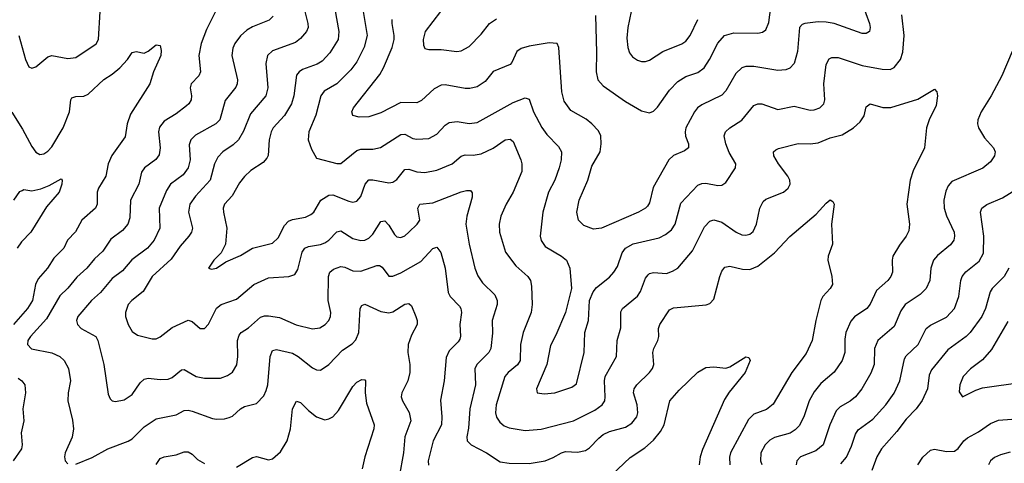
# Model space of a CAD drawing. Header units: inches. Extents: x 501419 to 657765, y 482282 to 547532.
# Tile 52 of 225: x 553629 to 558539, y 534438 to 536649. Entities that reach past the tile are written whole.
import ezdxf

# ---------------------------------------------------------------- set-up
doc = ezdxf.new("R2010")
doc.units = ezdxf.units.IN
doc.header["$MEASUREMENT"] = 0
doc.layers.add('A5553', color=7, linetype='Continuous')

msp = doc.modelspace()

# ---------------------------------------------------------------- linework, layer by layer
at = {"layer": 'A5553', "color": 6}
for points, elevation in [([(556499.5, 536670), (556505.5, 536485.5), (556503.4, 536390), (556511.3, 536350), (556539, 536319), (556650, 536240.9), (556730, 536195.1), (556770, 536184.1), (556790, 536192.9), (556810, 536213.9), (556870, 536298.5), (556910, 536340.9), (556950, 536366.4), (557010, 536386.6), (557041.4, 536410), (557069.1, 536450.9), (557110, 536532.6), (557143.4, 536570), (557190, 536583.1), (557310, 536582.2), (557333, 536587), (557350, 536598.6), (557365, 536635), (557383, 536777)], 3400), ([(555192.9, 536750), (555220.2, 536590), (555217.4, 536550), (555175.3, 536484.7), (555137.7, 536442.3), (555112.8, 536427.2), (555039.1, 536400.9), (555022.5, 536390), (555010, 536372), (554995.8, 536270), (554984.2, 536230), (554950, 536171), (554892.9, 536110), (554882.6, 536090), (554873.2, 536050), (554867.8, 535972.2), (554861.5, 535958.5), (554842.7, 535937.3), (554782.6, 535897.4), (554750, 535868.2), (554724.6, 535835.4), (554688.6, 535771.4), (554650.8, 535729.2), (554644.6, 535710), (554646, 535690), (554663, 535610), (554655.6, 535530), (554633.2, 535486.8), (554597.3, 535450), (554570.4, 535410), (554585.2, 535405.2), (554610, 535410.9), (554657, 535443), (554730, 535474.5), (554790, 535510.7), (554890, 535535.8), (554918.5, 535561.5), (554950, 535622.9), (554970, 535644.2), (554990, 535653.6), (555054.3, 535665.7), (555081.8, 535678.2), (555095.3, 535690), (555131, 535749), (555170, 535774.6), (555190, 535775.7), (555270, 535744.2), (555290, 535740.1), (555310, 535744.5), (555330, 535767.9), (555351.2, 535828.8), (555370, 535850.2), (555390, 535851.7), (555470, 535835.6), (555490, 535839.1), (555510, 535852.8), (555550, 535903), (555570, 535903.9), (555610, 535890.2), (555650, 535887), (555710, 535898.7), (555785.6, 535930), (555830.3, 535969.7), (555850, 535975.3), (555890, 535973.6), (555930, 535979.9), (555990, 536009.4), (556050, 536050.7), (556074.4, 536054.4), (556090, 536042), (556127.4, 535950), (556133, 535930), (556132.9, 535892.9), (556090.4, 535790), (556054.7, 535730), (556028.4, 535670), (556019.2, 535630), (556021.5, 535590), (556051.3, 535490), (556102.5, 535422.5), (556163.5, 535370), (556175.6, 535350), (556181.2, 535321.2), (556185, 535230), (556179, 535190), (556139.9, 535090), (556127.1, 535030), (556123.9, 534950), (556111.5, 534928.5), (556065.1, 534890), (556048.2, 534870), (556005.4, 534730), (556001.2, 534690), (556007.3, 534667.3), (556023.9, 534643.9), (556045.6, 534625.6), (556070, 534615.1), (556150, 534602.2), (556230, 534608.6), (556390, 534650.5), (556497.1, 534702.9), (556533.7, 534730), (556546.1, 534750), (556549, 534770), (556544.9, 534850), (556548, 534870), (556604.6, 534970), (556608.5, 535050), (556627.1, 535112.9), (556626.5, 535193.4), (556634.6, 535210), (556710, 535271.4), (556725.4, 535294.6), (556750, 535360.5), (556762.1, 535377.9), (556770, 535384.4), (556790, 535388.3), (556855.1, 535384.9), (556884.8, 535395.2), (556910, 535410.9), (556983.3, 535496.7), (557043.9, 535616.1), (557070, 535645), (557090, 535651), (557130, 535640), (557201.4, 535590), (557230, 535577.4), (557250, 535575.9), (557270, 535580.9), (557286.8, 535593.2), (557303.3, 535630), (557319.2, 535710), (557336.2, 535743.8), (557350, 535755.3), (557437.9, 535790), (557461, 535810), (557470.4, 535830), (557468.6, 535850), (557459.5, 535870), (557413.3, 535930), (557388.9, 535970), (557388.3, 535990), (557399.2, 536000.8), (557412.2, 536007.8), (557510, 536031.5), (557570, 536030.4), (557610, 536035.1), (557670, 536061.1), (557730, 536075), (557786, 536110), (557819.5, 536140.5), (557839, 536170), (557850, 536215.5), (557870, 536229.1), (557932.2, 536212.2), (557972.2, 536212.2), (558106.8, 536253.2), (558190, 536302.6), (558201.7, 536290), (558205, 536270), (558198, 536222), (558163.7, 536150), (558150.9, 536110), (558141.3, 536010), (558083.7, 535896.3), (558069.5, 535850), (558052.1, 535730), (558066.4, 535630), (558062.4, 535597.6), (558049.9, 535570.1), (558015.2, 535524.8), (557983, 535470), (557978.9, 535450), (557981.8, 535390), (557973.5, 535370), (557957.8, 535350), (557901.2, 535298.8), (557869, 535231), (557853.7, 535210), (557791.8, 535168.2), (557773.2, 535146.8), (557748.2, 535090), (557743.8, 535056.2), (557744.2, 534990), (557729.7, 534950.3), (557690, 534892), (557624.2, 534835.8), (557590, 534793.7), (557565, 534750), (557539, 534670), (557514.9, 534625.1), (557495.6, 534604.4), (557471.4, 534588.6), (557393.5, 534566.5), (557370, 534554), (557346.3, 534530), (557324.7, 534490), (557322.8, 534450), (557330, 534431.4)], 3100), ([(557829.8, 536730), (557866.7, 536630), (557870.3, 536609.7), (557865.6, 536590), (557850, 536580.3), (557830, 536580.2), (557690, 536629.9), (557650, 536637.2), (557610, 536639.1), (557544.3, 536630), (557530, 536625.2), (557517.2, 536610), (557508.2, 536490), (557490, 536431), (557470, 536407.4), (557450, 536398.7), (557410, 536395.9), (557290, 536416.2), (557250, 536416), (557229.9, 536410), (557199.6, 536380.4), (557150, 536294.1), (557130, 536272.7), (557030, 536225.3), (557009.6, 536210.4), (556993.2, 536190), (556951.2, 536110), (556946.7, 536090), (556948.9, 536068.9), (556963.9, 536030), (556963.3, 536010), (556944.2, 535995.8), (556890, 535972), (556865.8, 535950), (556788, 535812), (556770, 535736.4), (556760.2, 535719.8), (556750, 535709.4), (556714.7, 535690), (556530, 535610), (556490, 535604.8), (556442.6, 535622.6), (556415.6, 535650), (556407.4, 535690), (556418.1, 535750), (556461.9, 535850), (556481.6, 535918.4), (556523.6, 535990), (556529.2, 536030), (556527.5, 536070), (556514.8, 536094.8), (556482.2, 536130), (556453.3, 536153.3), (556376.9, 536196.9), (556343.8, 536243.8), (556332.4, 536290), (556317.8, 536510), (556308.6, 536530), (556270, 536533.3), (556170, 536517.7), (556130, 536506.1), (556107.6, 536490), (556083.5, 536436.5), (556074.5, 536425.5), (555990, 536390.3), (555950, 536341.9), (555910, 536315.3), (555873.8, 536306.2), (555850, 536306), (555750, 536325.1), (555730, 536323), (555695.9, 536304.1), (555633.2, 536246.8), (555610, 536234.8), (555530, 536236.8), (555430, 536185.3), (555370, 536165.3), (555322.7, 536162.7), (555290.8, 536170.8), (555285.4, 536190), (555293.1, 536210), (555424.7, 536375.3), (555444, 536410), (555485.9, 536510), (555496.6, 536550), (555497.2, 536570), (555486.4, 536630), (555487, 536650)], 3300), ([(553624.8, 536570), (553657.8, 536450), (553674.7, 536414.7), (553690, 536406.9), (553710, 536414.7), (553770, 536463.8), (553790, 536470.5), (553870, 536454.9), (553910, 536460.8), (554010, 536529.2), (554021.7, 536550), (554030, 536690)], 2800), ([(554615.8, 536710), (554560.3, 536599.7), (554534.1, 536530), (554521.9, 536470), (554530.2, 536390), (554522.4, 536370), (554484, 536330), (554479.9, 536310), (554486, 536270), (554484.5, 536250), (554473, 536230), (554460.9, 536219.1), (554410, 536180.5), (554350, 536143.4), (554326.7, 536113.3), (554321.1, 536090), (554329.9, 536010), (554325, 535975), (554307.9, 535952.1), (554251.2, 535910), (554236.6, 535890), (554224.2, 535830), (554181.9, 535750), (554178.3, 535661.7), (554168.4, 535630), (554141.5, 535598.5), (554084.1, 535555.9), (554044.1, 535495.9), (554002, 535458), (553964, 535410), (553914.7, 535365.3), (553870, 535311.2), (553830, 535272.3), (553762.5, 535157.5), (553683.9, 535070), (553670.7, 535050), (553668.8, 535030), (553688.8, 535008.8), (553790, 534988.5), (553829.7, 534970), (553851.9, 534950), (553873.2, 534910), (553882.5, 534850), (553870.3, 534790), (553869.6, 534750), (553892.9, 534652.9), (553897.1, 534610), (553891.2, 534568.8), (553855.9, 534490), (553852.4, 534470), (553856.8, 534450), (553870, 534436.1)], 2800), ([(554892.8, 536667.2), (554872.9, 536647.1), (554790, 536613.6), (554762.6, 536597.4), (554731, 536569), (554701.8, 536530), (554692.1, 536507.9), (554686.8, 536470), (554714.7, 536350), (554713.7, 536330), (554707, 536313), (554654.1, 536245.9), (554626.5, 536150), (554606.7, 536130), (554505.8, 536074.2), (554482.3, 536050), (554475.2, 536024.8), (554478.6, 535950), (554470, 535910), (554443.8, 535876.2), (554380.9, 535830), (554361.5, 535798.5), (554324.7, 535710), (554327.7, 535610), (554299.8, 535550), (554267, 535510), (554188, 535452), (554142.8, 535397.2), (554090, 535359.9), (554032.3, 535290), (553987, 535250), (553918.8, 535170), (553912, 535150), (553916.8, 535130), (553935.9, 535110), (554008.5, 535070), (554019.4, 535050), (554048.8, 534930), (554070, 534782.9), (554079.9, 534759.9), (554090, 534748.8), (554106.4, 534746.4), (554150, 534755.3), (554190, 534780.5), (554230, 534838.5), (554250, 534856.7), (554270, 534862.5), (554330, 534855.4), (554370, 534857.1), (554390, 534865.5), (554436, 534904), (554450, 534906.5), (554510, 534871.6), (554550, 534862.9), (554630, 534863.1), (554665, 534875), (554690, 534891.6), (554711.6, 534928.4), (554716.8, 534970), (554715.4, 535050), (554723.5, 535076.5), (554733.9, 535090), (554770, 535113.8), (554830, 535167), (554850, 535173.5), (554870, 535173.3), (554925, 535165), (555007.9, 535127.9), (555090, 535108.4), (555125.9, 535114.1), (555151.8, 535130), (555170.4, 535150), (555178.8, 535170), (555180, 535190), (555167.3, 535250), (555169.6, 535370), (555175.3, 535390), (555194, 535406), (555230, 535418.3), (555250, 535414.9), (555290, 535397.7), (555330, 535395.3), (555410, 535424.5), (555423.6, 535423.6), (555436.1, 535416.1), (555470, 535370.1), (555490, 535370.3), (555530, 535387.8), (555630, 535444.1), (555690, 535508.7), (555710, 535514.7), (555729.1, 535489.1), (555750.2, 535410.1), (555765.6, 535290), (555776, 535270), (555821.4, 535221.4), (555829, 535210), (555832, 535190), (555823.4, 535130), (555827.7, 535072.3), (555823.3, 535056.7), (555815.9, 535044.1), (555770, 534999.2), (555755, 534965), (555746.1, 534850), (555727.5, 534752.5), (555734.5, 534670), (555732, 534630), (555691.6, 534550), (555666.7, 534450), (555668.1, 534428.1)], 2900), ([(555045.9, 536710), (555066.6, 536630), (555066.9, 536610), (555060.1, 536590), (555030, 536554.9), (555004.1, 536535.9), (554890, 536493.4), (554865.6, 536470), (554856.9, 536430), (554867.1, 536310), (554856.5, 536270), (554779.6, 536180.4), (554745.7, 536094.3), (554720.5, 536050), (554694.3, 536025.7), (554642.7, 535990), (554616.6, 535963.4), (554600.8, 535930), (554579.3, 535850), (554505.6, 535770), (554477.9, 535730), (554470.3, 535690), (554490.2, 535610), (554485.4, 535590), (554473.2, 535570), (554430, 535521.1), (554383.9, 535456.1), (554290.4, 535370), (554245.1, 535294.9), (554188.8, 535250), (554170.7, 535229.3), (554156.4, 535190), (554157.3, 535170), (554170, 535129.2), (554190, 535095.6), (554216.9, 535076.9), (554290, 535059.3), (554310, 535058.6), (554330, 535068.3), (554390, 535115.1), (554470, 535150.9), (554490, 535145.7), (554530, 535110.1), (554550, 535110.5), (554570, 535131.4), (554610, 535212), (554633.3, 535230), (554710, 535256.3), (554796.2, 535330), (554870, 535362.2), (554971.3, 535368.7), (555001, 535379), (555016.7, 535403.3), (555038.5, 535490), (555051.6, 535510), (555070, 535518.3), (555130, 535528.6), (555150, 535536.4), (555171.2, 535550), (555210, 535591.8), (555230, 535596.4), (555290, 535558), (555330, 535548), (555350, 535550.9), (555370, 535560.6), (555390, 535580.7), (555430, 535643.3), (555450, 535646.2), (555470, 535625.4), (555498.7, 535578.7), (555510, 535567.4), (555530, 535562.9), (555550, 535571.8), (555570, 535590), (555611.1, 535630), (555624.5, 535650), (555615.1, 535710), (555624.5, 535730), (555690, 535737.1), (555830, 535791.3), (555857.9, 535797.9), (555877, 535797), (555886.1, 535786.1), (555884.8, 535764.8), (555859.4, 535670), (555854.3, 535630), (555870, 535530.1), (555898.9, 535410), (555912.9, 535372.9), (555937.5, 535337.5), (555998.5, 535278.5), (556010.2, 535250), (556010, 535230), (555985.9, 535150), (555987.2, 535087.2), (555978.4, 535010), (555968.2, 534990), (555910, 534932.9), (555899.2, 534910), (555902.2, 534830), (555873.8, 534710), (555866.8, 534613.2), (555858.4, 534570), (555860.4, 534550), (555880.8, 534530), (555957.4, 534490), (556025, 534445), (556070, 534438.4), (556170, 534437.6), (556250, 534450.5), (556290, 534466.8), (556330, 534491.1), (556350, 534496.9), (556410, 534494.1), (556450, 534501.9), (556470, 534514.5), (556516.3, 534563.7), (556538.9, 534581.1), (556570, 534596.2), (556650, 534618.7), (556681.2, 534638.8), (556706.6, 534670), (556712, 534690), (556707.2, 534730), (556690, 534790), (556693.2, 534810), (556706.6, 534830), (556768.7, 534890), (556783.7, 534910), (556790.4, 534930), (556786.4, 534990), (556790.9, 535010), (556811.5, 535050), (556816.1, 535070), (556815.1, 535110), (556820.5, 535130), (556870, 535202.7), (556890, 535212.8), (557051.4, 535228.6), (557070, 535233.9), (557090, 535256.8), (557120.6, 535370), (557130, 535395.3), (557144.7, 535415.3), (557170, 535420.9), (557233.5, 535406.5), (557270, 535404.1), (557310, 535419.9), (557393.5, 535486.5), (557470, 535567.9), (557599.7, 535680.3), (557650, 535735.1), (557670, 535750.8), (557683.6, 535743.6), (557691, 535730), (557677.4, 535630), (557681.5, 535530), (557660.1, 535470), (557658, 535450), (557678.4, 535370), (557681.3, 535330), (557670.8, 535310), (557634.2, 535270), (557624, 535250), (557598.2, 535150), (557580.7, 535050), (557550, 534985.7), (557479.9, 534890), (557386.9, 534733.1), (557353.2, 534706.8), (557290, 534683.7), (557262.9, 534657.1), (557173.4, 534490), (557168.3, 534468.3), (557170.5, 534430)], 3000), ([(555341.6, 536690), (555362, 536570), (555347.5, 536512.5), (555310, 536439.9), (555280.7, 536399.3), (555210.8, 536330), (555147.3, 536292.7), (555130.4, 536270), (555106.4, 536173.6), (555071.3, 536090), (555066.9, 536050), (555084.1, 536004.1), (555110, 535959.7), (555210, 535931.8), (555230, 535933), (555310, 535996.6), (555330, 536004.5), (555390, 536003.3), (555428.4, 536011.6), (555530, 536077.4), (555550, 536079.1), (555590, 536057.3), (555610, 536053.7), (555670, 536057.7), (555710, 536079.3), (555750, 536123.1), (555770, 536137.2), (555810, 536141.1), (555870, 536131), (555910, 536136.1), (556090, 536236.2), (556150, 536259), (556170, 536252.5), (556191, 536190), (556232.3, 536112.3), (556257.5, 536077.5), (556316.6, 536016.6), (556330.6, 535990), (556329.7, 535950), (556318.9, 535910), (556298.1, 535850), (556265.8, 535790), (556237.2, 535690), (556225.1, 535570), (556230, 535547.8), (556250, 535518.8), (556331.3, 535471.3), (556355.1, 535450), (556372.4, 535410), (556380, 535310), (556351.5, 535190), (556302.9, 535077.1), (556275.4, 535024.6), (556257.3, 534930), (556206, 534810), (556210.1, 534790.1), (556243.9, 534783.9), (556298.2, 534790), (556382.4, 534817.6), (556405.2, 534834.8), (556444.5, 534990), (556446.7, 535090), (556464.8, 535150), (556470.5, 535249.5), (556488, 535292), (556505.3, 535314.7), (556570, 535366), (556592.5, 535390), (556610, 535419.2), (556633.4, 535486.6), (556650, 535511), (556688.1, 535531.9), (556817.5, 535562.5), (556850, 535578.4), (556878.4, 535601.6), (556897.2, 535630), (556925.8, 535734.2), (557010, 535824.1), (557030, 535832.5), (557050, 535834.3), (557110, 535822.8), (557130, 535824.1), (557150, 535838.5), (557198.7, 535910), (557199.6, 535930), (557167, 535987), (557150.3, 536030), (557142.3, 536070), (557147.9, 536090), (557170, 536109.6), (557230, 536149.1), (557290, 536221.8), (557310, 536230.5), (557330, 536230), (557410, 536201.8), (557490, 536218.1), (557570, 536198.8), (557590, 536199.7), (557619.5, 536210), (557638.7, 536230), (557643.6, 536250), (557638.6, 536330), (557650, 536426.4), (557665.3, 536454.7), (557678.8, 536461.2), (557710, 536460.4), (557830, 536420.8), (557930, 536402.1), (557970, 536401.2), (557989.4, 536410.6), (558021.1, 536450), (558032.7, 536487.3), (558039.1, 536570), (558027.5, 536672.6)], 3200), ([(555727.5, 536690), (555651, 536590), (555640.4, 536550), (555642.3, 536522.3), (555650, 536506.2), (555670, 536500), (555730, 536500), (555809, 536491), (555830, 536493.6), (555870, 536515.1), (555930, 536577.7), (555971.4, 536630), (556006.4, 536653.6)], 3400), ([(556677.5, 536690), (556662, 536610), (556657, 536557), (556661.6, 536510), (556670, 536484.5), (556684.6, 536464.6), (556710, 536447.9), (556730, 536441.5), (556750, 536441.3), (556770, 536447.6), (556835.9, 536490), (556930, 536529.5), (556950, 536542.4), (556972.9, 536570), (557010.8, 536650)], 3500), ([(553590, 536188.5), (553643.9, 536103.9), (553690, 536016.4), (553710, 535989.5), (553730, 535977.4), (553750, 535980.3), (553770, 535994.1), (553790, 536016.2), (553846.6, 536110), (553878.4, 536190), (553884.6, 536250), (553890, 536259.9), (553910, 536266), (553950, 536268), (553970, 536278.4), (554048.5, 536351.5), (554090, 536378), (554128.4, 536410), (554167.4, 536450), (554190, 536486.2), (554210, 536490.3), (554250, 536482.3), (554270, 536491.7), (554310, 536524.6), (554330, 536520.6), (554335.2, 536495.2), (554332.6, 536470), (554297.3, 536390), (554278.9, 536330), (554182.1, 536177.9), (554165.3, 536130), (554154.6, 536065.4), (554088, 535972), (554071.3, 535930), (554058.9, 535870), (554021.6, 535810), (554015.9, 535790), (554015.9, 535730), (554007.3, 535710), (553939.2, 535650), (553907.8, 535592.2), (553868.4, 535550), (553848.8, 535510), (553798.8, 535461.2), (553768.7, 535410), (553721.9, 535358.1), (553708.6, 535330), (553692.6, 535250), (553668.5, 535210), (553598.7, 535130)], 2700), ([(558577.3, 536490), (558526.1, 536370), (558473.8, 536270), (558422.9, 536190), (558407.2, 536150), (558405.4, 536130), (558410.5, 536110), (558440.4, 536060.4), (558484.2, 536010), (558492.9, 535990), (558490.1, 535970), (558470, 535941.3), (558430.9, 535909.1), (558277, 535843), (558258.1, 535821.9), (558246.2, 535793.8), (558237.3, 535750), (558238.4, 535710), (558251, 535671), (558288.3, 535590), (558290.9, 535570), (558286.3, 535550), (558270, 535527.1), (558205.5, 535474.5), (558186.2, 535450), (558172.6, 535410), (558166.4, 535350), (558148.7, 535310), (558119.8, 535280.2), (558044, 535230), (558022.3, 535197.7), (557990, 535119.7), (557908.2, 535050), (557891.1, 535010), (557889.3, 534930), (557873.2, 534886.8), (557827.4, 534810), (557796, 534770), (557770, 534748.4), (557720.1, 534719.9), (557700.9, 534699.1), (557668.5, 534630), (557634.6, 534530), (557599.2, 534500.8), (557523.1, 534470), (557504.4, 534450), (557500, 534430)], 3200), ([(553599.5, 535750), (553630, 535792.5), (553641.5, 535798.5), (553650, 535802.4), (553690, 535796.5), (553734, 535806), (553776.5, 535823.5), (553836.2, 535856.2), (553841.8, 535850), (553838.7, 535830), (553825.4, 535790), (553763.8, 535716.2), (553684.7, 535590), (553637.6, 535542.4), (553617.2, 535510)], 2600), ([(557723.8, 534436.2), (557751.1, 534468.9), (557776.7, 534523.3), (557796.9, 534583.1), (557810, 534604.2), (557882.6, 534657.4), (557947.1, 534730), (557990, 534788), (558017.8, 534850), (558041.2, 534958.8), (558050, 534973.4), (558109.3, 535030.7), (558148.7, 535110), (558170, 535126.7), (558250, 535167), (558290.2, 535210), (558311.3, 535268.7), (558322.3, 535350), (558328.9, 535370), (558347, 535393), (558413.8, 535446.2), (558434, 535486), (558436.7, 535570), (558420.4, 535690), (558426.4, 535710), (558452, 535728), (558530, 535760.5), (558696.1, 535863.9)], 3300), ([(558560.3, 535410), (558537.2, 535370), (558478.4, 535310), (558467.6, 535292.4), (558445.5, 535210), (558426.1, 535170), (558368.1, 535090), (558348.2, 535070), (558256.2, 535003.8), (558175.5, 534904.5), (558163.3, 534876.7), (558155.2, 534810), (558128.5, 534751.5), (558099.4, 534710), (558050, 534658), (558003.5, 534596.6), (557925.5, 534510), (557902.7, 534470), (557878.3, 534401.7)], 3400), ([(553910, 534433.7), (553990, 534467.8), (554069.4, 534510.6), (554170, 534547.9), (554190, 534560.6), (554250, 534620.2), (554310, 534659.7), (554410, 534680.2), (554450, 534700.9), (554470, 534703.1), (554490, 534698.1), (554590, 534661.3), (554610, 534657.8), (554650, 534659.1), (554673.8, 534666.2), (554690, 534673.9), (554730, 534709.3), (554750, 534721.2), (554810, 534735.8), (554845.9, 534774.1), (554859.1, 534800.9), (554866.8, 534830), (554877.6, 534970), (554890, 535000.1), (554910, 535005.9), (554990, 534986.3), (555018.5, 534970), (555090, 534914.7), (555110, 534904.5), (555130, 534902.6), (555170, 534931), (555238.1, 535001.9), (555286.3, 535033.7), (555306.1, 535053.9), (555320.1, 535090), (555327.1, 535210), (555335.3, 535224.7), (555350, 535232), (555430, 535194.3), (555470, 535187.9), (555490, 535192.7), (555550, 535231.1), (555570, 535235.4), (555582.4, 535222.4), (555603.7, 535170), (555610.6, 535150), (555610.9, 535130), (555583.2, 535076.8), (555567, 535030), (555564.2, 534990), (555573.8, 534930), (555575.1, 534890), (555565.1, 534850), (555534.8, 534790), (555531.4, 534770), (555537.9, 534750), (555572, 534692), (555578.9, 534650), (555549.2, 534570), (555542.4, 534490), (555520.7, 534370)], 2800), ([(558555.9, 535144.1), (558475.1, 535004.9), (558430, 534953.6), (558370, 534909.7), (558333.6, 534870), (558316.1, 534830), (558314.1, 534794.1), (558330, 534769.7), (558396.9, 534803.1), (558430, 534813.9), (558630, 534843)], 3500), ([(556550, 534350), (556672.3, 534467.7), (556745.5, 534514.5), (556790, 534553.5), (556823.8, 534596.2), (556842.5, 534630), (556871.2, 534750), (556917.1, 534802.9), (557010, 534892), (557050, 534915.6), (557090, 534918.9), (557150, 534912.9), (557170, 534919.2), (557250, 534968.8), (557265.6, 534965.6), (557270.7, 534950), (557246.7, 534890), (557167.3, 534792.7), (557144.2, 534755.8), (557033.6, 534506.4), (557022.8, 534470), (557017.3, 534430)], 2900), ([(553621.7, 534861.7), (553640.6, 534850), (553655.8, 534830), (553658.2, 534790), (553645.1, 534710), (553649.4, 534650), (553637.2, 534590), (553642, 534530), (553638.1, 534510), (553597.1, 534450)], 2700), ([(554710, 534419.1), (554790, 534466.5), (554810, 534471.8), (554870, 534455.8), (554890, 534461), (554930, 534494.9), (554962.7, 534550), (554978.8, 534610), (554990, 534709.4), (555010, 534748.2), (555030, 534741.4), (555070, 534700.8), (555110, 534669.6), (555150, 534655.5), (555170, 534659), (555190, 534670), (555219.3, 534700.7), (555290, 534821.4), (555310, 534842.2), (555335.4, 534855.4), (555350, 534854.6), (555352.9, 534850), (555351.4, 534788.6), (555357.7, 534737.7), (555396.7, 534630), (555394.8, 534610), (555351, 534470), (555337.3, 534410)], 2700), ([(558107.8, 534430), (558131.6, 534468.4), (558170, 534503.2), (558190, 534508.1), (558250, 534496.5), (558290, 534499.4), (558308.4, 534511.6), (558337, 534550), (558354.4, 534565.6), (558410, 534595.5), (558470, 534636.3), (558510, 534653.6), (558730, 534670.2)], 3400), ([(554310, 534433), (554330, 534461.3), (554350, 534470.1), (554410, 534481), (554450, 534494.8), (554470, 534495.3), (554490, 534484.3), (554516.3, 534456.3), (554550, 534436.6)], 2700), ([(558567, 534493), (558519.4, 534480.6), (558490, 534467.1), (558470.2, 534450), (558460, 534430)], 3300)]:
    msp.add_lwpolyline(points, dxfattribs=dict(at, elevation=elevation))

doc.saveas('drawing.dxf')
